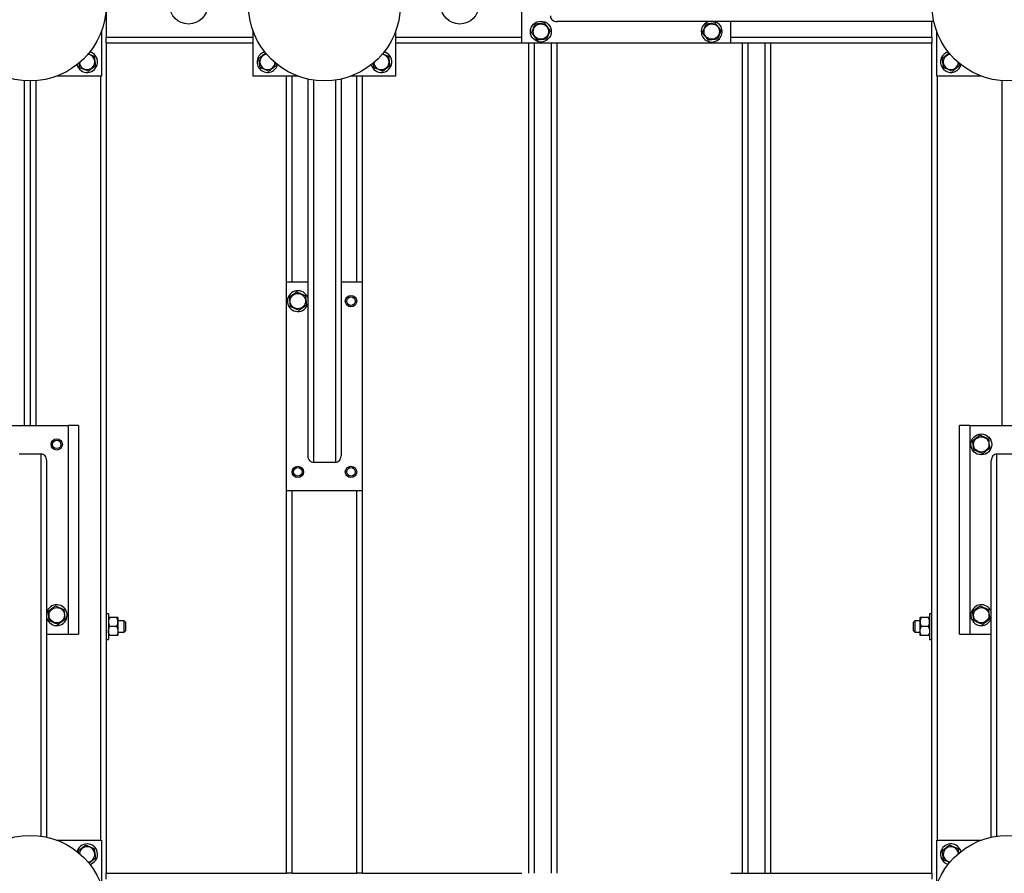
# Model space of a CAD drawing. Header units: millimetres. Extents: x 5 to 589, y 5 to 415.
# Tile 23 of 115: x 89 to 141, y 281 to 326. Entities that reach past the tile are written whole.
import ezdxf

# ---------------------------------------------------------------- set-up
doc = ezdxf.new("R2010")
doc.units = ezdxf.units.MM
doc.layers.add('TRAIT-FORT', color=4, linetype='Continuous', lineweight=25)

msp = doc.modelspace()

# ---------------------------------------------------------------- linework, layer by layer
at = {"layer": 'TRAIT-FORT', "color": 4, "linetype": 'Continuous', "lineweight": 25}
for p, q in [((115.42027, 324.30196), (115.42027, 328.30196)), ((93.52027, 328.00196), (93.52027, 324.60196)), ((137.11714, 325.42696), (117.27586, 325.42696)), ((126.42027, 324.30196), (126.42027, 325.42696)), ((137.02027, 324.60196), (137.02027, 325.42696)), ((93.27027, 324.91002), (93.27027, 322.55196)), ((101.27027, 322.55196), (101.27027, 324.91002)), ((108.77027, 324.91002), (108.77027, 322.55196)), ((137.27027, 322.55196), (137.27027, 324.91002)), ((93.52027, 324.30196), (93.52027, 324.60196)), ((93.52027, 324.60196), (101.27027, 324.60196)), ((93.52027, 324.30196), (101.27027, 324.30196)), ((93.52027, 324.30196), (93.52027, 280.55196)), ((108.77027, 324.60196), (115.42027, 324.60196)), ((108.77027, 324.30196), (115.42027, 324.30196)), ((115.42027, 324.30196), (126.42027, 324.30196)), ((115.77027, 324.30196), (115.77027, 280.55196)), ((116.07027, 324.30196), (116.07027, 280.55196)), ((116.97027, 324.30196), (116.97027, 280.55196)), ((117.27027, 324.30196), (117.27027, 280.55196)), ((126.42027, 324.60196), (137.02027, 324.60196)), ((126.42027, 324.30196), (137.02027, 324.30196)), ((127.02027, 324.30196), (127.02027, 280.55196)), ((127.32027, 324.30196), (127.32027, 280.55196)), ((128.22027, 324.30196), (128.22027, 280.55196)), ((128.52027, 324.30196), (128.52027, 280.55196)), ((137.02027, 324.60196), (137.02027, 324.30196)), ((137.02027, 280.55196), (137.02027, 324.30196)), ((102.47231, 323.11095), (102.45724, 323.23209)), ((138.47231, 323.11095), (138.45596, 323.24237)), ((89.22027, 304.15196), (89.22027, 322.31323)), ((89.52027, 322.30196), (89.52027, 304.15196)), ((89.82027, 322.31323), (89.82027, 304.15196)), ((93.27027, 322.55196), (90.91221, 322.55196)), ((93.22027, 322.55196), (93.22027, 282.30196)), ((103.62832, 322.55196), (101.27027, 322.55196)), ((103.02027, 311.70196), (103.02027, 322.55196)), ((103.32027, 311.70196), (103.32027, 322.55196)), ((104.14527, 322.39884), (104.14527, 302.55755)), ((104.44527, 322.3435), (104.44527, 302.20196)), ((105.59527, 322.3435), (105.59527, 302.20196)), ((105.89527, 322.39884), (105.89527, 302.55755)), ((108.77027, 322.55196), (106.41221, 322.55196)), ((106.72027, 311.70196), (106.72027, 322.55196)), ((107.02027, 311.70196), (107.02027, 322.55196)), ((139.62832, 322.55196), (137.27027, 322.55196)), ((137.32027, 282.30196), (137.32027, 322.55196)), ((140.72027, 304.15196), (140.72027, 322.31323)), ((104.14527, 311.70196), (103.02027, 311.70196)), ((103.02027, 300.70196), (103.02027, 311.70196)), ((107.02027, 311.70196), (105.89527, 311.70196)), ((107.02027, 300.70196), (107.02027, 311.70196)), ((104.12832, 310.49128), (104.14527, 310.53802)), ((87.52027, 304.15196), (91.52027, 304.15196)), ((91.52027, 304.15196), (91.52027, 293.15196)), ((92.07027, 304.15196), (91.52027, 304.15196)), ((92.07027, 304.15196), (92.07027, 293.15196)), ((139.02027, 304.15196), (138.47027, 304.15196)), ((138.47027, 293.15196), (138.47027, 304.15196)), ((139.02027, 304.15196), (139.02027, 293.15196)), ((139.02027, 304.15196), (143.02027, 304.15196)), ((88.94527, 302.65196), (90.09527, 302.65196)), ((90.09527, 282.51042), (90.09527, 302.65196)), ((140.44527, 302.65196), (141.59527, 302.65196)), ((140.44527, 282.51042), (140.44527, 302.65196)), ((90.39527, 282.45508), (90.39527, 302.29637)), ((105.59527, 302.20196), (104.44527, 302.20196)), ((140.14527, 282.45508), (140.14527, 302.29637)), ((107.02027, 300.70196), (103.02027, 300.70196)), ((103.02027, 280.55196), (103.02027, 300.70196)), ((103.32027, 280.55196), (103.32027, 300.70196)), ((106.72027, 280.55196), (106.72027, 300.70196)), ((107.02027, 280.55196), (107.02027, 300.70196)), ((90.41222, 294.36264), (90.39527, 294.3159)), ((93.64527, 294.22696), (93.52027, 294.22696)), ((93.64527, 294.22696), (93.64527, 293.48755)), ((137.02027, 294.22696), (136.89527, 294.22696)), ((136.89527, 294.22696), (136.89527, 293.48755)), ((94.07178, 294.02696), (93.71875, 294.02696)), ((94.07178, 293.55196), (93.71875, 293.55196)), ((94.14527, 294.02696), (94.14527, 293.78946)), ((94.47027, 293.85196), (94.14527, 293.85196)), ((94.14527, 293.78946), (94.14527, 293.31446)), ((94.54527, 293.77696), (94.47027, 293.85196)), ((94.47027, 293.55196), (94.47027, 293.85196)), ((94.47027, 293.25196), (94.47027, 293.55196)), ((94.54527, 293.77696), (94.54527, 293.55196)), ((94.54527, 293.55196), (94.54527, 293.32696)), ((136.12027, 293.85196), (136.04527, 293.77696)), ((136.04527, 293.55196), (136.04527, 293.77696)), ((136.04527, 293.32696), (136.04527, 293.55196)), ((136.39527, 293.85196), (136.12027, 293.85196)), ((136.12027, 293.85196), (136.12027, 293.55196)), ((136.12027, 293.55196), (136.12027, 293.25196)), ((136.39527, 293.78946), (136.39527, 294.02696)), ((136.39527, 293.31446), (136.39527, 293.78946)), ((136.82178, 294.02696), (136.46875, 294.02696)), ((136.82178, 293.55196), (136.46875, 293.55196)), ((90.39527, 293.15196), (91.52027, 293.15196)), ((91.52027, 293.15196), (92.07027, 293.15196)), ((93.64527, 293.48755), (93.64527, 292.87696)), ((94.07178, 293.07696), (93.71875, 293.07696)), ((94.14527, 293.31446), (94.14527, 293.07696)), ((94.14527, 293.25196), (94.47027, 293.25196)), ((94.47027, 293.25196), (94.54527, 293.32696)), ((136.04527, 293.32696), (136.12027, 293.25196)), ((136.12027, 293.25196), (136.39527, 293.25196)), ((136.39527, 293.07696), (136.39527, 293.31446)), ((136.82178, 293.07696), (136.46875, 293.07696)), ((136.89527, 293.48755), (136.89527, 292.87696)), ((138.47027, 293.15196), (139.02027, 293.15196)), ((139.02027, 293.15196), (140.14527, 293.15196)), ((93.52027, 292.87696), (93.64527, 292.87696)), ((136.89527, 292.87696), (137.02027, 292.87696)), ((90.91221, 282.30196), (93.27027, 282.30196)), ((93.27027, 282.30196), (93.27027, 279.9439)), ((137.27027, 279.9439), (137.27027, 282.30196)), ((137.27027, 282.30196), (139.62832, 282.30196)), ((92.01222, 281.76264), (91.98765, 281.68914)), ((93.52027, 280.55196), (103.02027, 280.55196)), ((93.52027, 280.25196), (93.52027, 280.55196)), ((103.32027, 280.55196), (103.02027, 280.55196)), ((103.32027, 280.55196), (106.72027, 280.55196)), ((107.02027, 280.55196), (106.72027, 280.55196)), ((107.02027, 280.55196), (115.42027, 280.55196)), ((126.42027, 280.55196), (137.02027, 280.55196)), ((137.02027, 280.55196), (137.02027, 280.25196))]:
    msp.add_line(p, q, dxfattribs=at)
for centre, radius in [((89.52027, 326.30196), 4), ((105.02027, 326.30196), 4), ((141.02027, 326.30196), 4), ((97.86507, 326.30108), 1), ((112.15206, 326.30108), 1), ((116.42027, 324.90196), 0.55), ((116.42027, 324.90196), 0.40375), ((125.42027, 324.90196), 0.40375), ((103.62027, 310.70196), 0.40375), ((106.42027, 310.70196), 0.3), ((106.42027, 310.70196), 0.225), ((90.92027, 303.15196), 0.3), ((139.62027, 303.15196), 0.55), ((139.62027, 303.15196), 0.40375), ((90.92027, 303.15196), 0.225), ((103.62027, 301.70196), 0.3), ((103.62027, 301.70196), 0.225), ((106.42027, 301.70196), 0.3), ((106.42027, 301.70196), 0.225), ((90.92027, 294.15196), 0.40375), ((139.62027, 294.15196), 0.40375), ((89.52027, 278.55196), 4), ((141.02027, 278.55196), 4)]:
    msp.add_circle(centre, radius, dxfattribs=at)
for centre, radius, start, end in [((125.42027, 324.90196), 0.55, 107.341443, 247.477326), ((125.42027, 324.90196), 0.55, 247.477326, 72.658557), ((92.52027, 323.30196), 0.55, 194.141957, 75.77706), ((92.52027, 323.30196), 0.40375, 185.873363, 84.126645), ((102.02027, 323.30196), 0.55, 105.460572, 157.477326), ((102.02027, 323.30196), 0.40375, 93.815287, 187.093779), ((108.02027, 323.30196), 0.55, 194.493899, 75.907466), ((108.02027, 323.30196), 0.40375, 187.093779, 86.026249), ((138.02027, 323.30196), 0.55, 105.469813, 157.477326), ((138.02027, 323.30196), 0.40375, 94.4494, 187.093779), ((102.02027, 323.30196), 0.55, 157.477326, 344.539417), ((102.02027, 323.30196), 0.40375, 187.093779, 355.647037), ((138.02027, 323.30196), 0.55, 157.477326, 344.530172), ((138.02027, 323.30196), 0.40375, 187.093779, 356.108055), ((103.62027, 310.70196), 0.55, 17.341443, 337.477326), ((90.92027, 294.15196), 0.55, 197.341443, 157.477326), ((139.62027, 294.15196), 0.55, 17.341443, 157.477326), ((139.62027, 294.15196), 0.55, 157.477326, 342.658557), ((92.52027, 281.55196), 0.55, 284.267268, 157.477326), ((92.52027, 281.55196), 0.40375, 275.831338, 174.168656), ((138.02027, 281.55196), 0.55, 157.477326, 254.564835), ((138.02027, 281.55196), 0.55, 15.435166, 157.477326), ((138.02027, 281.55196), 0.40375, 3.884884, 187.093779), ((138.02027, 281.55196), 0.40375, 187.093779, 265.699202)]:
    msp.add_arc(centre, radius, start, end, dxfattribs=at)
for centre, major_axis, start_param, end_param in [((117.27586, 325.72696), (-0.35559, 0), 0, 1.57079633), ((90.09527, 302.29637), (0, 0.35559), 4.71238898, 6.28318531), ((104.44527, 302.55755), (0, -0.35559), 4.71238898, 6.28318531), ((105.59527, 302.55755), (0, -0.35559), 0, 1.57079633), ((140.44527, 302.29637), (0, 0.35559), 0, 1.57079633)]:
    msp.add_ellipse(centre, major_axis=major_axis, ratio=0.84366149, start_param=start_param, end_param=end_param, dxfattribs=at)
for points, knots in [([(115.93327, 324.84136), (115.94985, 324.88059), (115.98337, 324.95991), (116.03303, 325.07743), (116.0805, 325.18978), (116.1096, 325.25865), (116.12429, 325.2934)], [0, 0, 0, 0, 0.26460494, 0.53494775, 0.76534313, 1, 1, 1, 1]), ([(116.61128, 325.35401), (116.54932, 325.3463), (116.44684, 325.33355), (116.29821, 325.31505), (116.19822, 325.30261), (116.14071, 325.29545), (116.12429, 325.2934)], [0, 0, 0, 0, 0.38554949, 0.63764185, 0.89654625, 1, 1, 1, 1]), ([(116.90726, 324.96256), (116.88157, 324.99654), (116.82963, 325.06522), (116.75268, 325.16699), (116.67913, 325.26428), (116.63403, 325.32392), (116.61128, 325.35401)], [0, 0, 0, 0, 0.26460494, 0.53494775, 0.76534313, 1, 1, 1, 1]), ([(124.93327, 324.84136), (124.94985, 324.88059), (124.98337, 324.95991), (125.03303, 325.07743), (125.0805, 325.18978), (125.1096, 325.25865), (125.12429, 325.2934)], [0, 0, 0, 0, 0.26460494, 0.53494775, 0.76534313, 1, 1, 1, 1]), ([(125.61128, 325.35401), (125.54932, 325.3463), (125.44684, 325.33355), (125.29821, 325.31505), (125.19822, 325.30261), (125.14071, 325.29545), (125.12429, 325.2934)], [0, 0, 0, 0, 0.38554949, 0.63764185, 0.89654625, 1, 1, 1, 1]), ([(125.90726, 324.96256), (125.88157, 324.99654), (125.82963, 325.06522), (125.75268, 325.16699), (125.67913, 325.26428), (125.63403, 325.32392), (125.61128, 325.35401)], [0, 0, 0, 0, 0.26460494, 0.53494775, 0.76534313, 1, 1, 1, 1]), ([(115.93327, 324.84136), (115.95896, 324.80738), (116.0109, 324.7387), (116.08785, 324.63693), (116.1614, 324.53964), (116.2065, 324.48), (116.22925, 324.44991)], [0, 0, 0, 0, 0.26460494, 0.53494775, 0.76534313, 1, 1, 1, 1]), ([(116.90726, 324.96256), (116.89068, 324.92333), (116.85716, 324.84401), (116.8075, 324.72649), (116.76003, 324.61414), (116.73093, 324.54527), (116.71625, 324.51052)], [0, 0, 0, 0, 0.26460494, 0.53494775, 0.76534313, 1, 1, 1, 1]), ([(124.93327, 324.84136), (124.95896, 324.80738), (125.0109, 324.7387), (125.08785, 324.63693), (125.1614, 324.53964), (125.2065, 324.48), (125.22925, 324.44991)], [0, 0, 0, 0, 0.26460494, 0.53494775, 0.76534313, 1, 1, 1, 1]), ([(125.90726, 324.96256), (125.89068, 324.92333), (125.85716, 324.84401), (125.8075, 324.72649), (125.76003, 324.61414), (125.73093, 324.54527), (125.71625, 324.51052)], [0, 0, 0, 0, 0.26460494, 0.53494775, 0.76534313, 1, 1, 1, 1]), ([(116.71625, 324.51052), (116.65429, 324.5028), (116.55181, 324.49005), (116.40318, 324.47156), (116.30319, 324.45911), (116.24567, 324.45195), (116.22925, 324.44991)], [0, 0, 0, 0, 0.38554949, 0.63764185, 0.89654625, 1, 1, 1, 1]), ([(125.71625, 324.51052), (125.65429, 324.5028), (125.55181, 324.49005), (125.40318, 324.47156), (125.30319, 324.45911), (125.24567, 324.45195), (125.22925, 324.44991)], [0, 0, 0, 0, 0.38554949, 0.63764185, 0.89654625, 1, 1, 1, 1]), ([(92.58495, 323.73601), (92.62386, 323.71957), (92.69788, 323.68829), (92.80812, 323.64171), (92.87697, 323.61262), (92.91171, 323.59794)], [0, 0, 0, 0, 0.35438228, 0.67423309, 1, 1, 1, 1]), ([(101.93472, 323.7701), (101.90899, 323.75064), (101.84853, 323.70492), (101.75521, 323.63436), (101.65796, 323.56082), (101.59831, 323.51573), (101.56822, 323.49297)], [0, 0, 0, 0, 0.21401776, 0.50295721, 0.74920129, 1, 1, 1, 1]), ([(108.08016, 323.73803), (108.12067, 323.72092), (108.19628, 323.68897), (108.30812, 323.64171), (108.37697, 323.61262), (108.41171, 323.59794)], [0, 0, 0, 0, 0.36363123, 0.67889994, 1, 1, 1, 1]), ([(137.92945, 323.7661), (137.90546, 323.74797), (137.84673, 323.70356), (137.75521, 323.63436), (137.65796, 323.56083), (137.59831, 323.51573), (137.56822, 323.49297)], [0, 0, 0, 0, 0.20240388, 0.49561278, 0.74549542, 1, 1, 1, 1]), ([(92.12882, 323.00598), (92.12111, 323.06791), (92.11106, 323.14873), (92.10073, 323.23173), (92.09831, 323.25114)], [0, 0, 0, 0, 0.76621547, 1, 1, 1, 1]), ([(92.58087, 322.81497), (92.61484, 322.84066), (92.68353, 322.89259), (92.7853, 322.96954), (92.88258, 323.0431), (92.94222, 323.08819), (92.97231, 323.11095)], [0, 0, 0, 0, 0.26460494, 0.53494775, 0.76534313, 1, 1, 1, 1]), ([(92.97231, 323.11095), (92.9646, 323.17291), (92.95185, 323.27538), (92.93335, 323.42401), (92.92091, 323.52401), (92.91375, 323.58152), (92.91171, 323.59794)], [0, 0, 0, 0, 0.38554949, 0.63764185, 0.89654625, 1, 1, 1, 1]), ([(101.62882, 323.00598), (101.62111, 323.06794), (101.60836, 323.17041), (101.58986, 323.31904), (101.57742, 323.41904), (101.57026, 323.47655), (101.56822, 323.49297)], [0, 0, 0, 0, 0.385549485, 0.637641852, 0.896546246, 1, 1, 1, 1]), ([(102.08087, 322.81497), (102.11484, 322.84066), (102.18353, 322.89259), (102.2853, 322.96954), (102.38258, 323.0431), (102.44222, 323.08819), (102.47231, 323.11095)], [0, 0, 0, 0, 0.26460494, 0.53494775, 0.76534313, 1, 1, 1, 1]), ([(107.62882, 323.00598), (107.62112, 323.0679), (107.61127, 323.14704), (107.60115, 323.22831), (107.59895, 323.24599)], [0, 0, 0, 0, 0.782428, 1, 1, 1, 1]), ([(108.08087, 322.81497), (108.11484, 322.84066), (108.18353, 322.89259), (108.2853, 322.96954), (108.38258, 323.0431), (108.44222, 323.08819), (108.47231, 323.11095)], [0, 0, 0, 0, 0.26460494, 0.53494775, 0.76534313, 1, 1, 1, 1]), ([(108.47231, 323.11095), (108.4646, 323.17291), (108.45185, 323.27538), (108.43335, 323.42401), (108.42091, 323.52401), (108.41375, 323.58152), (108.41171, 323.59794)], [0, 0, 0, 0, 0.38554949, 0.63764185, 0.89654625, 1, 1, 1, 1]), ([(137.62882, 323.00598), (137.62111, 323.06794), (137.60836, 323.17041), (137.58986, 323.31904), (137.57742, 323.41904), (137.57026, 323.47655), (137.56822, 323.49297)], [0, 0, 0, 0, 0.385549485, 0.637641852, 0.896546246, 1, 1, 1, 1]), ([(138.08087, 322.81497), (138.11484, 322.84066), (138.18353, 322.89259), (138.2853, 322.96954), (138.38258, 323.0431), (138.44222, 323.08819), (138.47231, 323.11095)], [0, 0, 0, 0, 0.26460494, 0.53494775, 0.76534313, 1, 1, 1, 1]), ([(92.58087, 322.81497), (92.54164, 322.83155), (92.46231, 322.86506), (92.34479, 322.91472), (92.23245, 322.96219), (92.16357, 322.9913), (92.12882, 323.00598)], [0, 0, 0, 0, 0.26460494, 0.53494775, 0.76534313, 1, 1, 1, 1]), ([(102.08087, 322.81497), (102.04164, 322.83155), (101.96231, 322.86506), (101.84479, 322.91472), (101.73245, 322.96219), (101.66357, 322.9913), (101.62882, 323.00598)], [0, 0, 0, 0, 0.26460494, 0.53494775, 0.76534313, 1, 1, 1, 1]), ([(108.08087, 322.81497), (108.04164, 322.83155), (107.96231, 322.86506), (107.84479, 322.91472), (107.73245, 322.96219), (107.66357, 322.9913), (107.62882, 323.00598)], [0, 0, 0, 0, 0.26460494, 0.53494775, 0.76534313, 1, 1, 1, 1]), ([(138.08087, 322.81497), (138.04164, 322.83155), (137.96231, 322.86506), (137.84479, 322.91472), (137.73245, 322.96219), (137.66357, 322.9913), (137.62882, 323.00598)], [0, 0, 0, 0, 0.26460494, 0.53494775, 0.76534313, 1, 1, 1, 1]), ([(103.55966, 311.18895), (103.52569, 311.16326), (103.457, 311.11133), (103.35523, 311.03438), (103.25795, 310.96082), (103.19831, 310.91573), (103.16822, 310.89297)], [0, 0, 0, 0, 0.26460494, 0.53494775, 0.76534313, 1, 1, 1, 1]), ([(103.55966, 311.18895), (103.5989, 311.17237), (103.67822, 311.13886), (103.79574, 311.0892), (103.90808, 311.04173), (103.97696, 311.01262), (104.01171, 310.99794)], [0, 0, 0, 0, 0.26460494, 0.53494775, 0.76534313, 1, 1, 1, 1]), ([(103.16822, 310.89297), (103.17593, 310.83101), (103.18868, 310.72854), (103.20718, 310.57991), (103.21962, 310.47991), (103.22678, 310.4224), (103.22882, 310.40598)], [0, 0, 0, 0, 0.38554949, 0.63764185, 0.89654625, 1, 1, 1, 1]), ([(104.01171, 310.99794), (104.01942, 310.93598), (104.03217, 310.83351), (104.05067, 310.68488), (104.06311, 310.58488), (104.07027, 310.52737), (104.07231, 310.51095)], [0, 0, 0, 0, 0.385549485, 0.637641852, 0.896546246, 1, 1, 1, 1]), ([(103.68087, 310.21497), (103.64164, 310.23155), (103.56231, 310.26506), (103.44479, 310.31472), (103.33245, 310.36219), (103.26357, 310.3913), (103.22882, 310.40598)], [0, 0, 0, 0, 0.26460494, 0.53494775, 0.76534313, 1, 1, 1, 1]), ([(103.68087, 310.21497), (103.71484, 310.24066), (103.78353, 310.29259), (103.8853, 310.36954), (103.98258, 310.4431), (104.04222, 310.48819), (104.07231, 310.51095)], [0, 0, 0, 0, 0.26460494, 0.53494775, 0.76534313, 1, 1, 1, 1]), ([(139.55966, 303.63895), (139.52569, 303.61326), (139.457, 303.56133), (139.35523, 303.48438), (139.25795, 303.41082), (139.19831, 303.36573), (139.16822, 303.34297)], [0, 0, 0, 0, 0.26460494, 0.53494775, 0.76534313, 1, 1, 1, 1]), ([(139.55966, 303.63895), (139.5989, 303.62237), (139.67822, 303.58886), (139.79574, 303.5392), (139.90808, 303.49173), (139.97696, 303.46262), (140.01171, 303.44794)], [0, 0, 0, 0, 0.26460494, 0.53494775, 0.76534313, 1, 1, 1, 1]), ([(140.07231, 302.96095), (140.0646, 303.02291), (140.05185, 303.12538), (140.03335, 303.27401), (140.02091, 303.37401), (140.01375, 303.43152), (140.01171, 303.44794)], [0, 0, 0, 0, 0.38554949, 0.63764185, 0.89654625, 1, 1, 1, 1]), ([(139.22882, 302.85598), (139.22111, 302.91794), (139.20836, 303.02041), (139.18986, 303.16904), (139.17742, 303.26904), (139.17026, 303.32655), (139.16822, 303.34297)], [0, 0, 0, 0, 0.385549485, 0.637641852, 0.896546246, 1, 1, 1, 1]), ([(139.68087, 302.66497), (139.71484, 302.69066), (139.78353, 302.74259), (139.8853, 302.81954), (139.98258, 302.8931), (140.04222, 302.93819), (140.07231, 302.96095)], [0, 0, 0, 0, 0.26460494, 0.53494775, 0.76534313, 1, 1, 1, 1]), ([(139.68087, 302.66497), (139.64164, 302.68155), (139.56231, 302.71506), (139.44479, 302.76472), (139.33245, 302.81219), (139.26357, 302.8413), (139.22882, 302.85598)], [0, 0, 0, 0, 0.26460494, 0.53494775, 0.76534313, 1, 1, 1, 1]), ([(90.85966, 294.63895), (90.82569, 294.61326), (90.757, 294.56133), (90.65523, 294.48438), (90.55795, 294.41082), (90.49831, 294.36573), (90.46822, 294.34297)], [0, 0, 0, 0, 0.26460494, 0.53494775, 0.76534313, 1, 1, 1, 1]), ([(90.85966, 294.63895), (90.8989, 294.62237), (90.97822, 294.58886), (91.09574, 294.5392), (91.20808, 294.49173), (91.27696, 294.46262), (91.31171, 294.44794)], [0, 0, 0, 0, 0.26460494, 0.53494775, 0.76534313, 1, 1, 1, 1]), ([(139.55966, 294.63895), (139.52569, 294.61326), (139.457, 294.56133), (139.35523, 294.48438), (139.25795, 294.41082), (139.19831, 294.36573), (139.16822, 294.34297)], [0, 0, 0, 0, 0.26460494, 0.53494775, 0.76534313, 1, 1, 1, 1]), ([(139.55966, 294.63895), (139.5989, 294.62237), (139.67822, 294.58886), (139.79574, 294.5392), (139.90808, 294.49173), (139.97696, 294.46262), (140.01171, 294.44794)], [0, 0, 0, 0, 0.26460494, 0.53494775, 0.76534313, 1, 1, 1, 1]), ([(90.52882, 293.85598), (90.52111, 293.91794), (90.50836, 294.02041), (90.48986, 294.16904), (90.47742, 294.26904), (90.47026, 294.32655), (90.46822, 294.34297)], [0, 0, 0, 0, 0.385549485, 0.637641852, 0.896546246, 1, 1, 1, 1]), ([(91.37231, 293.96095), (91.3646, 294.02291), (91.35185, 294.12538), (91.33335, 294.27401), (91.32091, 294.37401), (91.31375, 294.43152), (91.31171, 294.44794)], [0, 0, 0, 0, 0.38554949, 0.63764185, 0.89654625, 1, 1, 1, 1]), ([(139.22882, 293.85598), (139.22111, 293.91794), (139.20836, 294.02041), (139.18986, 294.16904), (139.17742, 294.26904), (139.17026, 294.32655), (139.16822, 294.34297)], [0, 0, 0, 0, 0.385549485, 0.637641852, 0.896546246, 1, 1, 1, 1]), ([(140.07231, 293.96095), (140.0646, 294.02291), (140.05185, 294.12538), (140.03335, 294.27401), (140.02091, 294.37401), (140.01375, 294.43152), (140.01171, 294.44794)], [0, 0, 0, 0, 0.38554949, 0.63764185, 0.89654625, 1, 1, 1, 1]), ([(90.98087, 293.66497), (90.94164, 293.68155), (90.86231, 293.71506), (90.74479, 293.76472), (90.63245, 293.81219), (90.56357, 293.8413), (90.52882, 293.85598)], [0, 0, 0, 0, 0.26460494, 0.53494775, 0.76534313, 1, 1, 1, 1]), ([(90.98087, 293.66497), (91.01484, 293.69066), (91.08353, 293.74259), (91.1853, 293.81954), (91.28258, 293.8931), (91.34222, 293.93819), (91.37231, 293.96095)], [0, 0, 0, 0, 0.26460494, 0.53494775, 0.76534313, 1, 1, 1, 1]), ([(93.71875, 294.02696), (93.70986, 294.01088), (93.69205, 293.97863), (93.67036, 293.92778), (93.65409, 293.87462), (93.64624, 293.82798), (93.64552, 293.79941), (93.64527, 293.78946)], [0, 0, 0, 0, 0.21551689, 0.43222603, 0.65445729, 0.87968778, 1, 1, 1, 1]), ([(93.71875, 294.02696), (93.71108, 294.02696), (93.69572, 294.02696), (93.67224, 294.02696), (93.65038, 294.02696), (93.64698, 294.02696), (93.64527, 294.02696)], [0, 0, 0, 0, 0.18493389, 0.37057618, 0.68107849, 1, 1, 1, 1]), ([(93.64527, 293.78946), (93.64631, 293.76881), (93.64843, 293.72707), (93.66481, 293.66633), (93.68819, 293.60759), (93.70853, 293.57056), (93.71875, 293.55196)], [0, 0, 0, 0, 0.24957627, 0.50436073, 0.75104521, 1, 1, 1, 1]), ([(93.64527, 293.31446), (93.64631, 293.33511), (93.64843, 293.37685), (93.66481, 293.43759), (93.68819, 293.49633), (93.70853, 293.53336), (93.71875, 293.55196)], [0, 0, 0, 0, 0.24957627, 0.50436073, 0.75104521, 1, 1, 1, 1]), ([(94.14527, 293.78946), (94.14422, 293.81011), (94.1421, 293.85185), (94.12572, 293.91259), (94.10234, 293.97133), (94.082, 294.00836), (94.07178, 294.02696)], [0, 0, 0, 0, 0.24957627, 0.50436073, 0.75104521, 1, 1, 1, 1]), ([(94.14527, 294.02696), (94.14364, 294.02696), (94.14033, 294.02696), (94.11862, 294.02696), (94.09484, 294.02696), (94.07948, 294.02696), (94.07178, 294.02696)], [0, 0, 0, 0, 0.30993156, 0.62942678, 0.81430839, 1, 1, 1, 1]), ([(94.07178, 293.55196), (94.08067, 293.56804), (94.09848, 293.60029), (94.12018, 293.65114), (94.13644, 293.7043), (94.14429, 293.75094), (94.14501, 293.77951), (94.14527, 293.78946)], [0, 0, 0, 0, 0.21551689, 0.43222603, 0.65445729, 0.87968778, 1, 1, 1, 1]), ([(94.07178, 293.55196), (94.08067, 293.53588), (94.09848, 293.50363), (94.12018, 293.45278), (94.13644, 293.39962), (94.14429, 293.35298), (94.14501, 293.32441), (94.14527, 293.31446)], [0, 0, 0, 0, 0.21551689, 0.43222603, 0.65445729, 0.87968778, 1, 1, 1, 1]), ([(136.46875, 294.02696), (136.45986, 294.01088), (136.44205, 293.97863), (136.42036, 293.92778), (136.40409, 293.87462), (136.39624, 293.82798), (136.39552, 293.79941), (136.39527, 293.78946)], [0, 0, 0, 0, 0.21551689, 0.43222603, 0.65445729, 0.87968778, 1, 1, 1, 1]), ([(136.46875, 294.02696), (136.46108, 294.02696), (136.44572, 294.02696), (136.42224, 294.02696), (136.40038, 294.02696), (136.39698, 294.02696), (136.39527, 294.02696)], [0, 0, 0, 0, 0.18493389, 0.37057618, 0.68107849, 1, 1, 1, 1]), ([(136.39527, 293.78946), (136.39631, 293.76881), (136.39843, 293.72707), (136.41481, 293.66633), (136.43819, 293.60759), (136.45853, 293.57056), (136.46875, 293.55196)], [0, 0, 0, 0, 0.24957627, 0.50436073, 0.75104521, 1, 1, 1, 1]), ([(136.39527, 293.31446), (136.39631, 293.33511), (136.39843, 293.37685), (136.41481, 293.43759), (136.43819, 293.49633), (136.45853, 293.53336), (136.46875, 293.55196)], [0, 0, 0, 0, 0.24957627, 0.50436073, 0.75104521, 1, 1, 1, 1]), ([(136.89527, 293.78946), (136.89422, 293.81011), (136.8921, 293.85185), (136.87572, 293.91259), (136.85234, 293.97133), (136.832, 294.00836), (136.82178, 294.02696)], [0, 0, 0, 0, 0.24957627, 0.50436073, 0.75104521, 1, 1, 1, 1]), ([(136.89527, 294.02696), (136.89364, 294.02696), (136.89033, 294.02696), (136.86862, 294.02696), (136.84484, 294.02696), (136.82948, 294.02696), (136.82178, 294.02696)], [0, 0, 0, 0, 0.30993156, 0.62942678, 0.81430839, 1, 1, 1, 1]), ([(136.82178, 293.55196), (136.83067, 293.56804), (136.84848, 293.60029), (136.87018, 293.65114), (136.88644, 293.7043), (136.89429, 293.75094), (136.89501, 293.77951), (136.89527, 293.78946)], [0, 0, 0, 0, 0.21551689, 0.43222603, 0.65445729, 0.87968778, 1, 1, 1, 1]), ([(136.82178, 293.55196), (136.83067, 293.53588), (136.84848, 293.50363), (136.87018, 293.45278), (136.88644, 293.39962), (136.89429, 293.35298), (136.89501, 293.32441), (136.89527, 293.31446)], [0, 0, 0, 0, 0.21551689, 0.43222603, 0.65445729, 0.87968778, 1, 1, 1, 1]), ([(139.68087, 293.66497), (139.64164, 293.68155), (139.56231, 293.71506), (139.44479, 293.76472), (139.33245, 293.81219), (139.26357, 293.8413), (139.22882, 293.85598)], [0, 0, 0, 0, 0.26460494, 0.53494775, 0.76534313, 1, 1, 1, 1]), ([(139.68087, 293.66497), (139.71484, 293.69066), (139.78353, 293.74259), (139.8853, 293.81954), (139.98258, 293.8931), (140.04222, 293.93819), (140.07231, 293.96095)], [0, 0, 0, 0, 0.26460494, 0.53494775, 0.76534313, 1, 1, 1, 1]), ([(93.71875, 293.07696), (93.70986, 293.09304), (93.69205, 293.12529), (93.67036, 293.17614), (93.65409, 293.2293), (93.64624, 293.27594), (93.64552, 293.30451), (93.64527, 293.31446)], [0, 0, 0, 0, 0.21551689, 0.43222603, 0.65445729, 0.87968778, 1, 1, 1, 1]), ([(93.71875, 293.07696), (93.71108, 293.07696), (93.69572, 293.07696), (93.67224, 293.07696), (93.65038, 293.07696), (93.64698, 293.07696), (93.64527, 293.07696)], [0, 0, 0, 0, 0.18493389, 0.37057618, 0.68107849, 1, 1, 1, 1]), ([(94.14527, 293.31446), (94.14422, 293.29381), (94.1421, 293.25207), (94.12572, 293.19133), (94.10234, 293.13259), (94.082, 293.09556), (94.07178, 293.07696)], [0, 0, 0, 0, 0.24957627, 0.50436073, 0.75104521, 1, 1, 1, 1]), ([(94.14527, 293.07696), (94.14364, 293.07696), (94.14033, 293.07696), (94.11862, 293.07696), (94.09484, 293.07696), (94.07948, 293.07696), (94.07178, 293.07696)], [0, 0, 0, 0, 0.30993156, 0.62942678, 0.81430839, 1, 1, 1, 1]), ([(136.46875, 293.07696), (136.45986, 293.09304), (136.44205, 293.12529), (136.42036, 293.17614), (136.40409, 293.2293), (136.39624, 293.27594), (136.39552, 293.30451), (136.39527, 293.31446)], [0, 0, 0, 0, 0.21551689, 0.43222603, 0.65445729, 0.87968778, 1, 1, 1, 1]), ([(136.46875, 293.07696), (136.46108, 293.07696), (136.44572, 293.07696), (136.42224, 293.07696), (136.40038, 293.07696), (136.39698, 293.07696), (136.39527, 293.07696)], [0, 0, 0, 0, 0.18493389, 0.37057618, 0.68107849, 1, 1, 1, 1]), ([(136.89527, 293.31446), (136.89422, 293.29381), (136.8921, 293.25207), (136.87572, 293.19133), (136.85234, 293.13259), (136.832, 293.09556), (136.82178, 293.07696)], [0, 0, 0, 0, 0.24957627, 0.50436073, 0.75104521, 1, 1, 1, 1]), ([(136.89527, 293.07696), (136.89364, 293.07696), (136.89033, 293.07696), (136.86862, 293.07696), (136.84484, 293.07696), (136.82948, 293.07696), (136.82178, 293.07696)], [0, 0, 0, 0, 0.30993156, 0.62942678, 0.81430839, 1, 1, 1, 1]), ([(92.45966, 282.03895), (92.42569, 282.01326), (92.357, 281.96133), (92.25523, 281.88438), (92.15795, 281.81082), (92.09831, 281.76573), (92.06822, 281.74297)], [0, 0, 0, 0, 0.26460494, 0.53494775, 0.76534313, 1, 1, 1, 1]), ([(92.08329, 281.62183), (92.0803, 281.64589), (92.0752, 281.68684), (92.07026, 281.72658), (92.06822, 281.74297)], [0, 0, 0, 0, 0.58756698, 1, 1, 1, 1]), ([(92.45966, 282.03895), (92.4989, 282.02237), (92.57822, 281.98886), (92.69574, 281.9392), (92.80808, 281.89173), (92.87696, 281.86262), (92.91171, 281.84794)], [0, 0, 0, 0, 0.26460494, 0.53494775, 0.76534313, 1, 1, 1, 1]), ([(92.97231, 281.36095), (92.9646, 281.42291), (92.95185, 281.52538), (92.93335, 281.67401), (92.92091, 281.77401), (92.91375, 281.83152), (92.91171, 281.84794)], [0, 0, 0, 0, 0.38554949, 0.63764185, 0.89654625, 1, 1, 1, 1]), ([(137.95966, 282.03895), (137.92569, 282.01326), (137.857, 281.96133), (137.75523, 281.88438), (137.65795, 281.81082), (137.59831, 281.76573), (137.56822, 281.74297)], [0, 0, 0, 0, 0.26460494, 0.53494775, 0.76534313, 1, 1, 1, 1]), ([(137.62882, 281.25598), (137.62111, 281.31794), (137.60836, 281.42041), (137.58986, 281.56904), (137.57742, 281.66904), (137.57026, 281.72655), (137.56822, 281.74297)], [0, 0, 0, 0, 0.385549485, 0.637641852, 0.896546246, 1, 1, 1, 1]), ([(137.95966, 282.03895), (137.9989, 282.02237), (138.07822, 281.98886), (138.19574, 281.9392), (138.30808, 281.89173), (138.37696, 281.86262), (138.41171, 281.84794)], [0, 0, 0, 0, 0.26460494, 0.53494775, 0.76534313, 1, 1, 1, 1]), ([(138.44252, 281.6004), (138.43952, 281.62447), (138.43121, 281.69122), (138.42091, 281.77401), (138.41375, 281.83152), (138.41171, 281.84794)], [0, 0, 0, 0, 0.28721744, 0.79649959, 1, 1, 1, 1]), ([(92.60581, 281.08382), (92.63154, 281.10328), (92.69201, 281.149), (92.78532, 281.21956), (92.88258, 281.2931), (92.94222, 281.33819), (92.97231, 281.36095)], [0, 0, 0, 0, 0.21401776, 0.50295721, 0.74920129, 1, 1, 1, 1]), ([(137.95385, 281.11864), (137.91552, 281.13484), (137.84207, 281.16587), (137.73241, 281.21221), (137.66356, 281.2413), (137.62882, 281.25598)], [0, 0, 0, 0, 0.35098757, 0.67252018, 1, 1, 1, 1])]:
    msp.add_open_spline(points, degree=3, knots=knots, dxfattribs=at)

doc.saveas('drawing.dxf')
